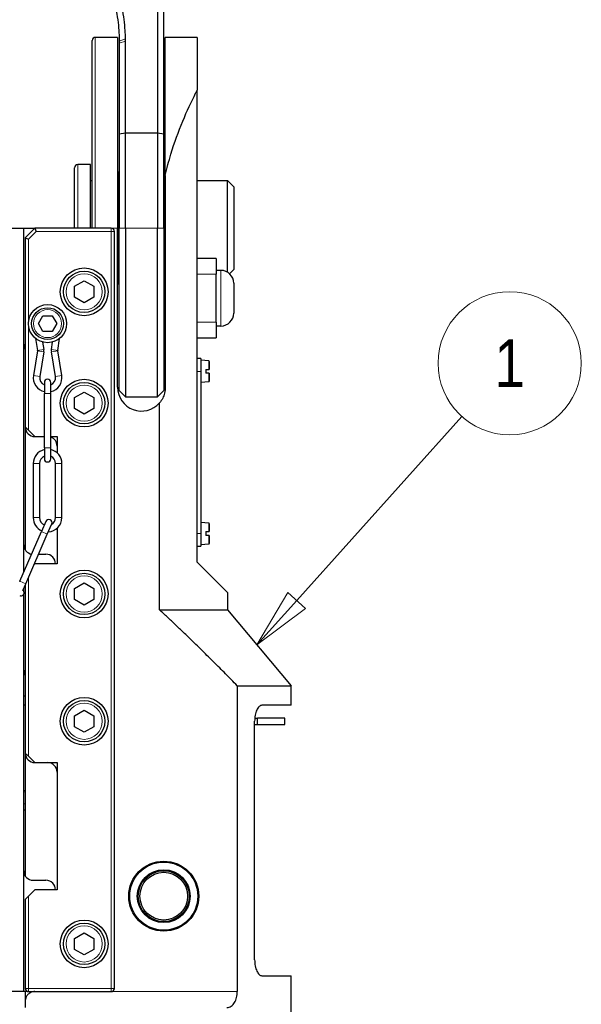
# Model space of a CAD drawing. Header units: millimetres. Extents: x 0 to 18279, y -668 to 2227.
# Tile 21 of 44: x 1645 to 1822, y 1024 to 1333. Entities that reach past the tile are written whole.
import ezdxf

# ---------------------------------------------------------------- set-up
doc = ezdxf.new("R2010")
doc.units = ezdxf.units.MM
doc.header["$LTSCALE"] = 7.5
for name, color, linetype, lineweight in [('Symbol (ISO)', 7, 'Continuous', 9), ('Visible (ISO)', 7, 'Continuous', 25), ('Visible Narrow (ISO)', 7, 'Continuous', 18)]:
    doc.layers.add(name, color=color, linetype=linetype, lineweight=lineweight)
doc.styles.add('Text 2_0 mm', font='ARIALN.TTF')

# ---------------------------------------------------------------- blocks, each defined once
blk = doc.blocks.new('Balloon4')
at = {"layer": 'Symbol (ISO)'}
for p, q in [((230.965, 153.433), (237.888, 161.152)), ((230.593, 153.767), (229.296, 151.572)), ((231.337, 153.099), (230.593, 153.767)), ((230.965, 153.433), (229.296, 151.572)), ((229.296, 151.572), (231.337, 153.099))]:
    blk.add_line(p, q, dxfattribs=at)
at = {"layer": 'Symbol (ISO)', "flags": 128}
blk.add_lwpolyline([(230.593, 153.767), (229.296, 151.572), (231.337, 153.099), (230.593, 153.767)], dxfattribs=at)
at = {"layer": 'Symbol (ISO)'}
blk.add_circle((239.887, 163.38), 3, dxfattribs=at)
blk.add_solid([(230.593, 153.767), (229.296, 151.572), (231.337, 153.099), (230.593, 153.767)], dxfattribs=at)
at = {"layer": 'Symbol (ISO)', "insert": (239.887, 163.38), "char_height": 2, "attachment_point": 5, "style": 'Text 2_0 mm'}
blk.add_mtext('1', dxfattribs=at)

msp = doc.modelspace()

# ---------------------------------------------------------------- linework, layer by layer
at = {"layer": 'Visible (ISO)'}
for p, q in [((1688.47, 1358.173), (1688.47, 1297.813)), ((1690.47, 1297.46), (1690.47, 1357.489)), ((1667.97, 1267.813), (1667.97, 1326.813)), ((1675.97, 1327.813), (1668.97, 1327.813)), ((1675.97, 1327.813), (1675.97, 1267.813)), ((1676.47, 1326.62), (1676.47, 1325.936)), ((1676.47, 1325.936), (1676.47, 1297.46)), ((1678.47, 1297.813), (1678.47, 1326.62)), ((1700.97, 1327.813), (1690.97, 1327.813)), ((1690.97, 1284.404), (1690.97, 1327.813)), ((1700.97, 1327.813), (1700.97, 1311.232)), ((1700.97, 1162.813), (1700.97, 1311.232)), ((1676.47, 1297.46), (1678.47, 1297.813)), ((1676.47, 1297.46), (1676.47, 1267.813)), ((1678.47, 1297.813), (1688.47, 1297.813)), ((1678.47, 1267.813), (1678.47, 1297.813)), ((1688.47, 1297.813), (1690.47, 1297.46)), ((1688.47, 1297.813), (1688.47, 1267.813)), ((1690.47, 1267.813), (1690.47, 1297.46)), ((1667.47, 1287.813), (1663.47, 1287.813)), ((1667.47, 1267.813), (1667.47, 1287.813)), ((1662.47, 1267.813), (1662.47, 1286.813)), ((1676.17, 1285.313), (1676.47, 1285.613)), ((1676.17, 1250.313), (1676.17, 1285.313)), ((1690.67, 1285.313), (1690.47, 1285.513)), ((1690.67, 1285.313), (1690.67, 1250.313)), ((1667.47, 1282.813), (1667.97, 1282.813)), ((1675.97, 1282.813), (1676.17, 1282.813)), ((1690.67, 1282.813), (1690.97, 1282.813)), ((1690.97, 1284.404), (1690.97, 1217.813)), ((1700.97, 1282.813), (1710.47, 1282.813)), ((1710.47, 1254.006), (1710.47, 1282.813)), ((1712.47, 1280.813), (1710.47, 1282.813)), ((1712.47, 1280.813), (1712.47, 1254.813)), ((1584.47, 1267.813), (1646.47, 1267.813)), ((1646.47, 1159.526), (1646.47, 1267.813)), ((1646.47, 1267.813), (1649.97, 1267.813)), ((1649.97, 1267.813), (1646.97, 1264.813)), ((1649.97, 1267.813), (1650.384, 1266.813)), ((1673.97, 1267.813), (1649.97, 1267.813)), ((1674.97, 1028.813), (1674.97, 1266.813)), ((1675.97, 1217.813), (1675.97, 1267.813)), ((1676.47, 1216.813), (1676.47, 1267.813)), ((1678.47, 1267.813), (1678.47, 1214.813)), ((1688.47, 1214.813), (1688.47, 1267.813)), ((1690.47, 1267.813), (1690.47, 1216.813)), ((1646.97, 1264.813), (1646.97, 1205.313)), ((1646.97, 1264.813), (1647.97, 1264.399)), ((1706.97, 1258.313), (1700.97, 1258.313)), ((1706.97, 1258.313), (1706.97, 1253.313)), ((1708.42, 1254.563), (1706.97, 1254.563)), ((1712.47, 1254.813), (1711.156, 1253.499)), ((1662.47, 1249.545), (1665.47, 1251.277)), ((1665.47, 1251.277), (1668.47, 1249.545)), ((1675.97, 1252.813), (1676.17, 1252.813)), ((1690.67, 1252.813), (1690.97, 1252.813)), ((1706.97, 1238.313), (1706.97, 1253.313)), ((1662.47, 1246.081), (1662.47, 1249.545)), ((1668.47, 1249.545), (1668.47, 1246.081)), ((1676.17, 1250.313), (1676.47, 1250.013)), ((1690.67, 1250.313), (1690.47, 1250.113)), ((1712.47, 1250.513), (1712.47, 1241.113)), ((1665.47, 1244.349), (1662.47, 1246.081)), ((1668.47, 1246.081), (1665.47, 1244.349)), ((1651.083, 1237.813), (1652.527, 1240.313)), ((1652.527, 1240.313), (1655.413, 1240.313)), ((1655.413, 1240.313), (1656.857, 1237.813)), ((1706.97, 1238.313), (1706.97, 1233.313)), ((1652.527, 1235.313), (1651.083, 1237.813)), ((1655.413, 1235.313), (1652.527, 1235.313)), ((1656.857, 1237.813), (1655.413, 1235.313)), ((1708.42, 1237.063), (1706.97, 1237.063)), ((1650.166, 1233.173), (1650.786, 1229.364)), ((1652.379, 1232.028), (1652.76, 1229.686)), ((1655.18, 1229.686), (1655.561, 1232.028)), ((1657.154, 1229.364), (1657.774, 1233.173)), ((1700.97, 1233.313), (1706.97, 1233.313)), ((1650.786, 1229.262), (1649.528, 1221.536)), ((1652.76, 1228.94), (1651.503, 1221.215)), ((1656.438, 1221.215), (1655.18, 1228.94)), ((1658.412, 1221.536), (1657.154, 1229.262)), ((1702.17, 1226.813), (1700.97, 1226.813)), ((1702.17, 1226.813), (1702.17, 1222.813)), ((1704.587, 1226.101), (1702.17, 1226.313)), ((1704.77, 1225.902), (1704.77, 1223.413)), ((1702.17, 1222.813), (1702.17, 1171.813)), ((1703.67, 1223.413), (1703.67, 1222.213)), ((1704.587, 1223.413), (1704.77, 1223.413)), ((1704.77, 1222.213), (1704.587, 1222.213)), ((1704.77, 1222.213), (1704.77, 1219.724)), ((1652.97, 1219.313), (1652.97, 1215.813)), ((1654.97, 1215.813), (1654.97, 1219.313)), ((1676.47, 1216.813), (1678.47, 1214.813)), ((1690.47, 1216.813), (1688.47, 1214.813)), ((1704.587, 1219.524), (1702.17, 1219.313)), ((1652.97, 1198.813), (1652.97, 1215.813)), ((1654.97, 1198.813), (1654.97, 1215.813)), ((1662.47, 1214.545), (1665.47, 1216.277)), ((1662.47, 1211.081), (1662.47, 1214.545)), ((1665.47, 1216.277), (1668.47, 1214.545)), ((1668.47, 1214.545), (1668.47, 1211.081)), ((1678.47, 1214.813), (1688.47, 1214.813)), ((1665.47, 1209.349), (1662.47, 1211.081)), ((1668.47, 1211.081), (1665.47, 1209.349)), ((1689.125, 1147.813), (1689.125, 1212.886)), ((1646.97, 1205.313), (1646.97, 1166.655)), ((1647.97, 1204.313), (1646.97, 1205.313)), ((1649.97, 1202.313), (1647.97, 1204.313)), ((1649.97, 1202.313), (1652.97, 1202.313)), ((1654.97, 1202.313), (1656.97, 1202.313)), ((1656.97, 1202.313), (1656.97, 1197.167)), ((1652.97, 1198.813), (1652.97, 1195.313)), ((1654.97, 1195.313), (1654.97, 1198.813)), ((1649.47, 1193.813), (1649.47, 1176.813)), ((1651.47, 1193.813), (1651.47, 1176.813)), ((1656.47, 1176.813), (1656.47, 1193.813)), ((1658.47, 1176.813), (1658.47, 1193.813)), ((1653.45, 1175.628), (1652.058, 1172.417)), ((1653.893, 1171.621), (1655.285, 1174.833)), ((1656.97, 1173.459), (1656.97, 1162.313)), ((1704.587, 1175.101), (1702.17, 1175.313)), ((1704.77, 1174.902), (1704.77, 1172.413)), ((1645.297, 1156.819), (1652.058, 1172.417)), ((1647.132, 1156.024), (1653.893, 1171.621)), ((1702.17, 1171.813), (1702.17, 1167.813)), ((1703.67, 1172.413), (1703.67, 1171.213)), ((1704.587, 1172.413), (1704.77, 1172.413)), ((1704.77, 1171.213), (1704.587, 1171.213)), ((1704.77, 1171.213), (1704.77, 1168.724)), ((1700.97, 1167.813), (1702.17, 1167.813)), ((1704.587, 1168.524), (1702.17, 1168.313)), ((1651.159, 1165.313), (1653.47, 1165.313)), ((1649.772, 1162.115), (1649.97, 1162.313)), ((1656.97, 1162.313), (1649.97, 1162.313)), ((1700.97, 1162.813), (1710.47, 1153.313)), ((1645.297, 1156.819), (1645.22, 1156.642)), ((1646.215, 1153.908), (1647.132, 1156.024)), ((1646.97, 1155.651), (1646.97, 1102.813)), ((1662.47, 1154.545), (1665.47, 1156.277)), ((1665.47, 1156.277), (1668.47, 1154.545)), ((1646.535, 1153.608), (1646.31, 1154.128)), ((1646.47, 1153.759), (1646.47, 1154.497)), ((1646.47, 1027.813), (1646.47, 1152.687)), ((1662.47, 1151.081), (1662.47, 1154.545)), ((1668.47, 1154.545), (1668.47, 1151.081)), ((1710.47, 1153.313), (1710.47, 1147.813)), ((1665.47, 1149.349), (1662.47, 1151.081)), ((1668.47, 1151.081), (1665.47, 1149.349)), ((1689.125, 1147.813), (1710.47, 1147.813)), ((1710.47, 1147.813), (1730.47, 1123.978)), ((1713.577, 1123.978), (1713.577, 1027.813)), ((1713.577, 1123.978), (1730.47, 1123.978)), ((1730.47, 1117.813), (1730.47, 1123.978)), ((1646.47, 1120.813), (1646.97, 1120.813)), ((1646.97, 1117.813), (1646.47, 1117.813)), ((1730.47, 1117.813), (1721.3, 1117.813)), ((1662.47, 1114.545), (1665.47, 1116.277)), ((1662.47, 1111.081), (1662.47, 1114.545)), ((1665.47, 1116.277), (1668.47, 1114.545)), ((1668.47, 1114.545), (1668.47, 1111.081)), ((1719.032, 1037.813), (1719.032, 1112.813)), ((1719.032, 1111.813), (1719.969, 1111.813)), ((1719.08, 1113.813), (1719.969, 1113.813)), ((1719.969, 1111.813), (1719.969, 1113.813)), ((1728.47, 1113.813), (1719.969, 1113.813)), ((1719.969, 1111.813), (1728.47, 1111.813)), ((1728.47, 1111.813), (1728.47, 1113.813)), ((1665.47, 1109.349), (1662.47, 1111.081)), ((1668.47, 1111.081), (1665.47, 1109.349)), ((1646.97, 1102.813), (1646.97, 1064.155)), ((1647.97, 1101.813), (1646.97, 1102.813)), ((1649.97, 1099.813), (1647.97, 1101.813)), ((1649.97, 1099.813), (1656.97, 1099.813)), ((1656.97, 1099.813), (1656.97, 1059.813)), ((1646.97, 1084.813), (1646.47, 1084.813)), ((1649.47, 1062.813), (1653.47, 1062.813)), ((1647.97, 1057.813), (1649.97, 1059.813)), ((1656.97, 1059.813), (1649.97, 1059.813)), ((1646.97, 1056.813), (1647.97, 1057.813)), ((1646.97, 1056.813), (1646.97, 1028.813)), ((1662.47, 1044.545), (1665.47, 1046.277)), ((1662.47, 1041.081), (1662.47, 1044.545)), ((1665.47, 1046.277), (1668.47, 1044.545)), ((1668.47, 1044.545), (1668.47, 1041.081)), ((1665.47, 1039.349), (1662.47, 1041.081)), ((1668.47, 1041.081), (1665.47, 1039.349)), ((1721.3, 1032.813), (1730.47, 1032.813)), ((1730.47, 1008.813), (1730.47, 1032.813)), ((1646.47, 1027.813), (1584.47, 1027.813)), ((1647.97, 1027.813), (1646.47, 1027.813)), ((1646.97, 1027.813), (1646.97, 1024.813)), ((1647.97, 1027.813), (1673.97, 1027.813)), ((1646.97, 1024.813), (1646.97, 1022.813))]:
    msp.add_line(p, q, dxfattribs=at)
for centre, radius in [((1665.47, 1247.813), 7.5), ((1665.47, 1247.813), 6.5), ((1653.97, 1237.813), 6), ((1653.97, 1237.813), 5), ((1665.47, 1212.813), 7.5), ((1665.47, 1212.813), 6.5), ((1665.47, 1152.813), 7.5), ((1665.47, 1152.813), 6.5), ((1665.47, 1112.813), 7.5), ((1665.47, 1112.813), 6.5), ((1690.47, 1057.813), 11), ((1690.47, 1057.813), 10.7), ((1690.47, 1057.813), 8.3), ((1690.47, 1057.813), 8), ((1690.47, 1057.813), 7.5), ((1665.47, 1042.813), 7.5), ((1665.47, 1042.813), 6.5)]:
    msp.add_circle(centre, radius, dxfattribs=at)
for centre, radius, start, end in [((1668.97, 1326.813), 1, 90, 180), ((1663.47, 1286.813), 1, 90, 180), ((1673.97, 1266.813), 1, 0, 90), ((1708.42, 1250.513), 4.05, 0, 90), ((1708.42, 1241.113), 4.05, 270, 0), ((1649.47, 1229.813), 3, 146.44269, 180), ((1650.47, 1229.313), 0.32, 350.75585, 9.24415), ((1650.47, 1229.313), 2.32, 350.75585, 9.24415), ((1657.47, 1229.313), 2.32, 170.75585, 189.24415), ((1657.47, 1229.313), 0.32, 170.75585, 189.24415), ((1704.57, 1225.902), 0.2, 0, 85), ((1653.97, 1220.813), 4.5, 170.75585, 257.16041), ((1653.97, 1220.813), 2.5, 170.75585, 246.42182), ((1653.97, 1219.313), 1, 0, 180), ((1653.97, 1220.813), 4.5, 282.83959, 9.24415), ((1653.97, 1220.813), 2.5, 293.57818, 9.24415), ((1704.57, 1219.724), 0.2, 275, 0), ((1683.47, 1217.813), 7.5, 180, 318.93341), ((1649.97, 1205.313), 3, 180, 270), ((1653.97, 1199.313), 3, 0, 70.52878), ((1653.97, 1193.813), 4.5, 102.83959, 180), ((1653.97, 1193.813), 4.5, 0, 77.16041), ((1653.97, 1193.813), 2.5, 113.57818, 180), ((1653.97, 1195.313), 1, 180, 0), ((1653.97, 1193.813), 2.5, 0, 66.42182), ((1653.97, 1176.813), 4.5, 180, 246.49148), ((1653.97, 1176.813), 2.5, 180, 246.43361), ((1653.97, 1176.813), 4.5, 272.87089, 0), ((1653.97, 1176.813), 2.5, 299.47744, 0), ((1654.368, 1175.23), 1, 336.56382, 156.56382), ((1704.57, 1174.902), 0.2, 0, 85), ((1649.47, 1168.313), 3, 180, 260.89154), ((1704.57, 1168.724), 0.2, 275, 0), ((1653.47, 1162.313), 3, 0, 90), ((1645.618, 1153.21), 1, 246.56382, 23.43618), ((1649.47, 1127.313), 3, 146.44269, 180), ((1649.97, 1102.813), 3, 180, 270), ((1653.97, 1096.813), 3, 0, 90), ((1649.47, 1065.813), 3, 180, 270), ((1653.47, 1059.813), 3, 0, 90), ((1647.97, 1028.813), 1, 180, 270), ((1673.97, 1028.813), 1, 270, 0)]:
    msp.add_arc(centre, radius, start, end, dxfattribs=at)
for points, knots in [([(1674.934, 1338.919), (1675.176, 1337.966), (1675.389, 1337.006), (1675.802, 1334.858), (1675.986, 1333.668), (1676.126, 1332.473), (1676.254, 1331.388), (1676.346, 1330.299), (1676.448, 1328.347), (1676.47, 1327.483), (1676.47, 1326.62)], [1.30899694, 1.30899694, 1.30899694, 1.30899694, 1.36783469, 1.36783469, 1.43989663, 1.43989663, 1.43989663, 1.50534648, 1.50534648, 1.55711626, 1.55711626, 1.55711626, 1.55711626]), ([(1678.465, 1327.328), (1678.453, 1328.222), (1678.418, 1329.115), (1678.285, 1331.133), (1678.175, 1332.258), (1678.027, 1333.377), (1677.865, 1334.61), (1677.658, 1335.838), (1677.203, 1338.05), (1676.969, 1339.039), (1676.706, 1340.02)], [-1.55711626, -1.55711626, -1.55711626, -1.55711626, -1.50534648, -1.50534648, -1.43989663, -1.43989663, -1.43989663, -1.36783469, -1.36783469, -1.30899694, -1.30899694, -1.30899694, -1.30899694]), ([(1678.47, 1326.62), (1678.47, 1326.738), (1678.47, 1326.856), (1678.468, 1327.092), (1678.467, 1327.21), (1678.465, 1327.328)], [-1.570796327, -1.570796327, -1.570796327, -1.570796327, -1.563956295, -1.563956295, -1.557116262, -1.557116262, -1.557116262, -1.557116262]), ([(1690.97, 1284.404), (1691.472, 1286.682), (1692.061, 1288.92), (1693.821, 1294.759), (1695.11, 1298.245), (1697.784, 1304.679), (1699.166, 1307.626), (1700.636, 1310.573), (1700.803, 1310.904), (1700.97, 1311.232)], [-17.0781022, -17.0781022, -17.0781022, -17.0781022, -16.3815918, -16.3815918, -15.2058812, -15.2058812, -14.0301706, -14.0301706, -13.8801955, -13.8801955, -13.8801955, -13.8801955]), ([(1690.97, 1217.813), (1690.97, 1217.217), (1690.894, 1216.585), (1690.599, 1215.406), (1690.382, 1214.857), (1689.867, 1213.849), (1689.517, 1213.336), (1689.125, 1212.886)], [1.94911464, 1.94911464, 1.94911464, 1.94911464, 2.12781324, 2.12781324, 2.30651184, 2.30651184, 2.52032856, 2.52032856, 2.52032856, 2.52032856]), ([(1721.3, 1117.813), (1721.03, 1117.813), (1720.734, 1117.685), (1720.173, 1117.157), (1719.909, 1116.756), (1719.503, 1115.854), (1719.328, 1115.309), (1719.092, 1114.101), (1719.032, 1113.439), (1719.032, 1112.813)], [0.78295242, 0.78295242, 0.78295242, 0.78295242, 0.99024397, 0.99024397, 1.19753552, 1.19753552, 1.38535347, 1.38535347, 1.57317142, 1.57317142, 1.57317142, 1.57317142]), ([(1719.032, 1037.813), (1719.032, 1037.171), (1719.095, 1036.493), (1719.343, 1035.262), (1719.525, 1034.709), (1719.937, 1033.824), (1720.197, 1033.441), (1720.747, 1032.935), (1721.036, 1032.813), (1721.3, 1032.813)], [1.57317142, 1.57317142, 1.57317142, 1.57317142, 1.76583401, 1.76583401, 1.95849659, 1.95849659, 2.16096571, 2.16096571, 2.36343483, 2.36343483, 2.36343483, 2.36343483]), ([(1649.97, 1027.813), (1649.597, 1027.813), (1649.199, 1027.739), (1648.466, 1027.439), (1648.132, 1027.213), (1647.636, 1026.726), (1647.413, 1026.413), (1647.159, 1025.894), (1647.071, 1025.628), (1646.985, 1025.175), (1646.97, 1024.986), (1646.97, 1024.813)], [1.86062248, 1.86062248, 1.86062248, 1.86062248, 1.97254692, 1.97254692, 2.08447137, 2.08447137, 2.18248265, 2.18248265, 2.26633723, 2.26633723, 2.3287576, 2.3287576, 2.3287576, 2.3287576]), ([(1710.338, 1022.813), (1710.767, 1022.813), (1711.223, 1022.937), (1712.06, 1023.476), (1712.441, 1023.891), (1712.987, 1024.818), (1713.207, 1025.35), (1713.502, 1026.537), (1713.577, 1027.192), (1713.577, 1027.813)], [0.84343362, 0.84343362, 0.84343362, 0.84343362, 1.0711616, 1.0711616, 1.29888959, 1.29888959, 1.48528022, 1.48528022, 1.67167084, 1.67167084, 1.67167084, 1.67167084])]:
    msp.add_open_spline(points, degree=3, knots=knots, dxfattribs=at)
for points, weights in [([(1703.67, 1223.413), (1704.134, 1223.413), (1704.587, 1223.413)], [1, 1.00007513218, 1]), ([(1704.587, 1222.213), (1704.134, 1222.213), (1703.67, 1222.213)], [1, 1.00007513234, 1]), ([(1703.67, 1172.413), (1704.134, 1172.413), (1704.587, 1172.413)], [1, 1.0000751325, 1]), ([(1704.587, 1171.213), (1704.134, 1171.213), (1703.67, 1171.213)], [1, 1.00007513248, 1]), ([(1713.577, 1123.978), (1700.186, 1137.592), (1689.125, 1147.813)], [1, 1.00684890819, 1])]:
    msp.add_rational_spline(points, weights, degree=2, dxfattribs=at)
at = {"layer": 'Visible Narrow (ISO)'}
for p, q in [((1668.97, 1327.813), (1668.97, 1267.813)), ((1676.47, 1326.62), (1678.465, 1327.328)), ((1678.47, 1326.62), (1676.47, 1325.936)), ((1663.47, 1287.813), (1663.47, 1267.813)), ((1647.97, 1264.399), (1650.384, 1266.813)), ((1650.384, 1266.813), (1673.97, 1266.813)), ((1673.97, 1267.813), (1675.97, 1267.813)), ((1673.97, 1266.813), (1673.97, 1267.813)), ((1673.97, 1266.813), (1673.97, 1028.813)), ((1674.97, 1266.813), (1673.97, 1266.813)), ((1678.47, 1267.813), (1676.47, 1267.813)), ((1678.47, 1267.813), (1688.47, 1267.813)), ((1688.47, 1267.813), (1690.47, 1267.813)), ((1647.97, 1204.313), (1647.97, 1264.399)), ((1708.42, 1237.063), (1708.42, 1254.563)), ((1700.97, 1253.313), (1706.97, 1253.313)), ((1706.97, 1238.313), (1700.97, 1238.313)), ((1650.786, 1229.364), (1652.76, 1229.686)), ((1650.786, 1229.262), (1652.76, 1228.94)), ((1657.154, 1229.364), (1655.18, 1229.686)), ((1657.154, 1229.262), (1655.18, 1228.94)), ((1704.587, 1223.413), (1704.587, 1226.101)), ((1700.97, 1222.813), (1702.17, 1222.813)), ((1649.528, 1221.536), (1651.503, 1221.215)), ((1658.412, 1221.536), (1656.438, 1221.215)), ((1704.587, 1219.524), (1704.587, 1222.213)), ((1654.97, 1215.813), (1652.97, 1215.813)), ((1654.97, 1198.813), (1652.97, 1198.813)), ((1649.47, 1193.813), (1651.47, 1193.813)), ((1658.47, 1193.813), (1656.47, 1193.813)), ((1649.47, 1176.813), (1651.47, 1176.813)), ((1658.47, 1176.813), (1656.47, 1176.813)), ((1704.587, 1172.413), (1704.587, 1175.101)), ((1653.893, 1171.621), (1652.058, 1172.417)), ((1702.17, 1171.813), (1700.97, 1171.813)), ((1704.587, 1168.524), (1704.587, 1171.213)), ((1647.97, 1101.813), (1647.97, 1157.957)), ((1647.132, 1156.024), (1645.297, 1156.819)), ((1646.47, 1091.014), (1646.97, 1091.014)), ((1646.97, 1090.608), (1646.47, 1090.608)), ((1646.47, 1086.813), (1646.97, 1086.813)), ((1647.97, 1028.813), (1647.97, 1057.813)), ((1646.97, 1028.813), (1647.97, 1028.813)), ((1673.97, 1028.813), (1647.97, 1028.813)), ((1647.97, 1028.813), (1647.97, 1027.813)), ((1673.97, 1028.813), (1674.97, 1028.813)), ((1673.97, 1027.813), (1673.97, 1028.813)), ((1713.577, 1027.813), (1673.97, 1027.813))]:
    msp.add_line(p, q, dxfattribs=at)
for centre, radius in [((1665.47, 1247.813), 5.7), ((1653.97, 1237.813), 4.4), ((1665.47, 1212.813), 5.7), ((1665.47, 1152.813), 5.7), ((1665.47, 1112.813), 5.7), ((1665.47, 1042.813), 5.7)]:
    msp.add_circle(centre, radius, dxfattribs=at)

# ---------------------------------------------------------------- block references
at = {"layer": 'Symbol (ISO)', "xscale": 7.5, "yscale": 7.5, "zscale": 7.5}
msp.add_blockref('Balloon4', (0, 0), dxfattribs=at)

doc.saveas('drawing.dxf')
